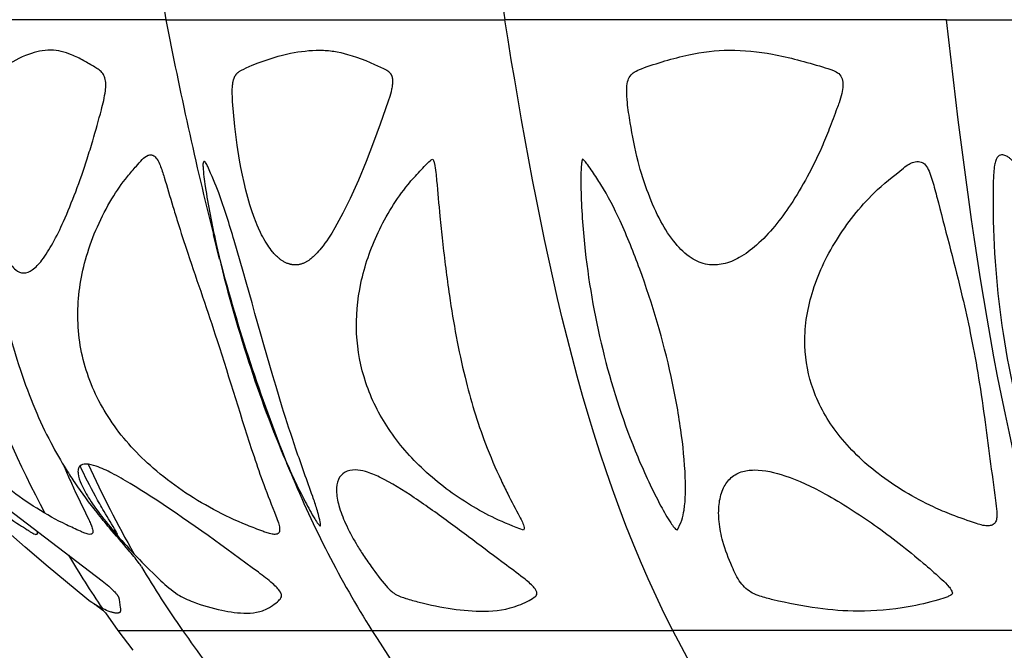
# Model space of a CAD drawing. Header units: millimetres. Extents: x 1250 to 1725, y 0 to 1655.
# Tile 19 of 256: x 1387 to 1437, y 245 to 276. Entities that reach past the tile are written whole.
import ezdxf

# ---------------------------------------------------------------- set-up
doc = ezdxf.new("R2010")
doc.units = ezdxf.units.MM
doc.header["$MEASUREMENT"] = 0
doc.layers.add('Crea2D$visibili$tangenti', color=7, linetype='Continuous', true_color=0x000000)

msp = doc.modelspace()

# ---------------------------------------------------------------- linework, layer by layer
at = {"layer": 'Crea2D$visibili$tangenti'}
for p, q in [((1394.015, 276.492), (1383.22, 276.492)), ((1394.015, 276.492), (1411.188, 276.492)), ((1433.568, 276.492), (1411.188, 276.492)), ((1433.568, 276.492), (1459.631, 276.492)), ((1396.738, 264.349), (1396.424, 265.595)), ((1400.347, 253.518), (1400.149, 253.986)), ((1390.95, 246.425), (1391.584, 245.533)), ((1391.584, 245.533), (1392.339, 244.521)), ((1391.584, 245.533), (1394.855, 245.533)), ((1394.855, 245.533), (1404.447, 245.533)), ((1404.447, 245.533), (1419.706, 245.533)), ((1439.591, 245.533), (1419.706, 245.533))]:
    msp.add_line(p, q, dxfattribs=at)
msp.add_lwpolyline([(1401.819, 274.944), (1401.908, 274.943), (1401.997, 274.941), (1402.085, 274.936), (1402.174, 274.93), (1402.262, 274.922), (1402.35, 274.912), (1402.438, 274.901), (1402.526, 274.888), (1402.7, 274.858), (1402.874, 274.822), (1403.046, 274.781), (1403.218, 274.735), (1403.452, 274.666), (1403.684, 274.589), (1403.914, 274.506), (1404.142, 274.418), (1404.368, 274.324), (1404.593, 274.226), (1405.036, 274.019), (1405.106, 273.984), (1405.141, 273.966), (1405.175, 273.947), (1405.192, 273.937), (1405.209, 273.927), (1405.226, 273.917), (1405.242, 273.906), (1405.258, 273.895), (1405.274, 273.883), (1405.289, 273.871), (1405.304, 273.859), (1405.315, 273.85), (1405.325, 273.841), (1405.334, 273.832), (1405.344, 273.822), (1405.353, 273.813), (1405.362, 273.803), (1405.371, 273.793), (1405.38, 273.783), (1405.388, 273.772), (1405.397, 273.761), (1405.405, 273.751), (1405.412, 273.74), (1405.419, 273.728), (1405.426, 273.717), (1405.433, 273.705), (1405.439, 273.694), (1405.443, 273.686), (1405.447, 273.678), (1405.45, 273.671), (1405.453, 273.663), (1405.457, 273.655), (1405.46, 273.647), (1405.465, 273.631), (1405.471, 273.615), (1405.475, 273.598), (1405.48, 273.582), (1405.483, 273.565), (1405.487, 273.548), (1405.49, 273.531), (1405.492, 273.514), (1405.494, 273.497), (1405.496, 273.48), (1405.498, 273.463), (1405.5, 273.428), (1405.5, 273.407), (1405.501, 273.386), (1405.5, 273.343), (1405.499, 273.301), (1405.496, 273.258), (1405.492, 273.216), (1405.487, 273.174), (1405.475, 273.09), (1405.464, 273.028), (1405.452, 272.966), (1405.425, 272.842), (1405.394, 272.72), (1405.36, 272.598), (1405.285, 272.357), (1404.881, 271.198), (1404.545, 270.284), (1404.17, 269.306), (1403.774, 268.362), (1403.35, 267.43), (1402.981, 266.677), (1402.786, 266.306), (1402.58, 265.94), (1402.42, 265.675), (1402.252, 265.414), (1402.165, 265.286), (1402.075, 265.159), (1401.983, 265.035), (1401.888, 264.912), (1401.823, 264.832), (1401.758, 264.754), (1401.69, 264.678), (1401.62, 264.603), (1401.584, 264.567), (1401.548, 264.531), (1401.511, 264.496), (1401.473, 264.462), (1401.435, 264.428), (1401.396, 264.396), (1401.356, 264.364), (1401.315, 264.333), (1401.286, 264.312), (1401.256, 264.291), (1401.226, 264.271), (1401.195, 264.252), (1401.164, 264.233), (1401.133, 264.215), (1401.101, 264.198), (1401.069, 264.181), (1401.037, 264.166), (1401.004, 264.151), (1400.971, 264.137), (1400.937, 264.124), (1400.903, 264.112), (1400.869, 264.102), (1400.834, 264.092), (1400.8, 264.084), (1400.765, 264.077), (1400.73, 264.071), (1400.695, 264.066), (1400.66, 264.063), (1400.625, 264.06), (1400.59, 264.059), (1400.555, 264.059), (1400.519, 264.06), (1400.484, 264.063), (1400.449, 264.066), (1400.414, 264.071), (1400.397, 264.074), (1400.379, 264.077), (1400.362, 264.08), (1400.345, 264.084), (1400.328, 264.088), (1400.311, 264.093), (1400.294, 264.097), (1400.277, 264.102), (1400.26, 264.108), (1400.244, 264.113), (1400.206, 264.126), (1400.169, 264.139), (1400.133, 264.154), (1400.097, 264.17), (1400.062, 264.187), (1400.027, 264.205), (1399.993, 264.223), (1399.959, 264.243), (1399.926, 264.264), (1399.893, 264.285), (1399.86, 264.308), (1399.829, 264.331), (1399.797, 264.354), (1399.767, 264.379), (1399.736, 264.403), (1399.706, 264.429), (1399.668, 264.463), (1399.63, 264.499), (1399.593, 264.535), (1399.557, 264.571), (1399.522, 264.609), (1399.487, 264.647), (1399.454, 264.686), (1399.42, 264.725), (1399.356, 264.806), (1399.294, 264.889), (1399.234, 264.973), (1399.176, 265.059), (1399.11, 265.163), (1399.046, 265.269), (1398.985, 265.376), (1398.925, 265.484), (1398.869, 265.593), (1398.814, 265.704), (1398.71, 265.927), (1398.648, 266.071), (1398.588, 266.217), (1398.476, 266.51), (1398.373, 266.807), (1398.278, 267.107), (1398.17, 267.48), (1398.07, 267.855), (1397.979, 268.232), (1397.896, 268.61), (1397.821, 268.991), (1397.752, 269.373), (1397.633, 270.139), (1397.517, 271.077), (1397.398, 272.337), (1397.39, 272.469), (1397.384, 272.602), (1397.381, 272.734), (1397.381, 272.867), (1397.383, 272.968), (1397.388, 273.07), (1397.392, 273.121), (1397.397, 273.171), (1397.403, 273.222), (1397.41, 273.272), (1397.417, 273.313), (1397.425, 273.353), (1397.434, 273.393), (1397.444, 273.433), (1397.45, 273.453), (1397.456, 273.473), (1397.462, 273.492), (1397.469, 273.512), (1397.476, 273.531), (1397.484, 273.55), (1397.492, 273.569), (1397.5, 273.588), (1397.508, 273.605), (1397.517, 273.621), (1397.525, 273.637), (1397.535, 273.653), (1397.544, 273.669), (1397.554, 273.684), (1397.564, 273.7), (1397.575, 273.715), (1397.586, 273.729), (1397.597, 273.744), (1397.609, 273.757), (1397.621, 273.771), (1397.634, 273.784), (1397.647, 273.797), (1397.66, 273.809), (1397.674, 273.821), (1397.684, 273.83), (1397.694, 273.838), (1397.705, 273.845), (1397.716, 273.853), (1397.738, 273.868), (1397.76, 273.882), (1397.783, 273.895), (1397.807, 273.909), (1397.854, 273.934), (1397.967, 273.992), (1398.081, 274.047), (1398.233, 274.115), (1398.387, 274.18), (1398.699, 274.302), (1399.101, 274.445), (1399.303, 274.512), (1399.507, 274.576), (1399.712, 274.635), (1399.918, 274.69), (1400.125, 274.741), (1400.333, 274.787), (1400.517, 274.823), (1400.701, 274.854), (1400.886, 274.882), (1401.072, 274.904), (1401.258, 274.922), (1401.445, 274.934), (1401.632, 274.942)], close=True, dxfattribs=at)
msp.add_lwpolyline([(1384.065, 253.167), (1390.78, 248.052), (1390.95, 247.914), (1391.117, 247.773), (1391.206, 247.693), (1391.294, 247.611), (1391.38, 247.526), (1391.422, 247.483), (1391.463, 247.438), (1391.488, 247.409), (1391.513, 247.38), (1391.525, 247.364), (1391.537, 247.349), (1391.548, 247.334), (1391.559, 247.318), (1391.57, 247.302), (1391.58, 247.286), (1391.589, 247.27), (1391.594, 247.261), (1391.598, 247.253), (1391.603, 247.245), (1391.607, 247.236), (1391.611, 247.227), (1391.614, 247.219), (1391.618, 247.21), (1391.621, 247.201), (1391.624, 247.192), (1391.628, 247.183), (1391.632, 247.169), (1391.636, 247.155), (1391.639, 247.14), (1391.642, 247.126), (1391.648, 247.097), (1391.706, 246.693), (1391.711, 246.653), (1391.714, 246.633), (1391.716, 246.612), (1391.716, 246.602), (1391.717, 246.592), (1391.717, 246.582), (1391.717, 246.572), (1391.717, 246.562), (1391.716, 246.552), (1391.715, 246.542), (1391.714, 246.537), (1391.714, 246.532), (1391.713, 246.525), (1391.711, 246.519), (1391.71, 246.512), (1391.708, 246.505), (1391.706, 246.499), (1391.705, 246.496), (1391.704, 246.493), (1391.703, 246.489), (1391.702, 246.486), (1391.701, 246.483), (1391.7, 246.48), (1391.698, 246.477), (1391.697, 246.474), (1391.695, 246.471), (1391.694, 246.468), (1391.692, 246.466), (1391.691, 246.463), (1391.689, 246.46), (1391.687, 246.458), (1391.685, 246.455), (1391.683, 246.452), (1391.681, 246.45), (1391.679, 246.447), (1391.677, 246.445), (1391.675, 246.443), (1391.673, 246.441), (1391.67, 246.439), (1391.669, 246.437), (1391.667, 246.436), (1391.666, 246.435), (1391.664, 246.434), (1391.663, 246.433), (1391.661, 246.432), (1391.66, 246.431), (1391.658, 246.43), (1391.655, 246.428), (1391.651, 246.426), (1391.648, 246.424), (1391.644, 246.422), (1391.641, 246.42), (1391.637, 246.419), (1391.633, 246.418), (1391.63, 246.416), (1391.626, 246.415), (1391.622, 246.414), (1391.618, 246.413), (1391.614, 246.412), (1391.61, 246.411), (1391.606, 246.41), (1391.602, 246.409), (1391.598, 246.408), (1391.59, 246.407), (1391.582, 246.406), (1391.575, 246.406), (1391.567, 246.405), (1391.559, 246.405), (1391.552, 246.405), (1391.535, 246.405), (1391.518, 246.406), (1391.501, 246.407), (1391.484, 246.409), (1391.467, 246.411), (1391.45, 246.413), (1391.417, 246.418), (1391.383, 246.424), (1391.349, 246.432), (1391.316, 246.44), (1391.283, 246.449), (1391.236, 246.463), (1391.19, 246.477), (1391.144, 246.493), (1391.099, 246.51), (1391.009, 246.546), (1390.92, 246.584), (1390.824, 246.628), (1390.728, 246.674), (1390.633, 246.722), (1390.54, 246.772), (1390.448, 246.825), (1390.358, 246.88), (1390.269, 246.938), (1390.183, 246.999), (1390.112, 247.053), (1389.905, 247.22), (1388.054, 248.761), (1386.893, 249.746), (1386.017, 250.516)], dxfattribs=at)
for centre, radius, start, end in [((1564.455, 298.265), 154.806, 175.7733, 188.08518), ((1516.192, 297.967), 124.05, 183.46301, 189.96877), ((1601.146, 316.561), 210.971, 190.94848, 193.97978), ((1479.624, 285.846), 85.619, 194.53939, 201.84483), ((1441.397, 277.27), 56.364, 204.4322, 209.6058), ((1450.007, 273.974), 53.708, 202.3881, 211.9748), ((1387.393, 250.489), 0.121, 313.4927, 39.0015), ((1431.314, 274.344), 49.078, 210.612, 214.3733), ((1434.178, 273.151), 48.052, 210.5074, 215.0817), ((1544.374, 352.504), 183.844, 215.58109, 216.864), ((1539.519, 331.862), 160.303, 212.58413, 215.43333)]:
    msp.add_arc(centre, radius, start, end, dxfattribs=at)
for points in [[(1419.706, 245.533), (1415.022, 254.632), (1412.942, 265.696), (1411.188, 276.492)], [(1439.591, 245.533), (1436.279, 254.632), (1434.809, 265.696), (1433.568, 276.492)], [(1381.845, 267.248), (1383.367, 261.796), (1385.241, 256.439), (1387.888, 251.466)], [(1436.357, 222.101), (1429.651, 228.008), (1424.374, 236.63), (1419.706, 245.533)]]:
    msp.add_open_spline(points, degree=3, dxfattribs=at)
for points, knots in [([(1388.183, 274.944), (1388.544, 274.944), (1389.125, 274.793), (1389.843, 274.425), (1390.303, 274.155), (1390.633, 273.952), (1390.828, 273.781), (1390.992, 273.42), (1390.959, 272.771), (1390.703, 271.715), (1390.369, 270.568), (1389.96, 269.181), (1389.47, 267.809), (1388.902, 266.377), (1388.329, 265.211), (1387.821, 264.366), (1387.325, 263.819), (1386.964, 263.655), (1386.809, 263.654), (1386.662, 263.652), (1386.326, 263.815), (1385.975, 264.35), (1385.672, 265.167), (1385.427, 266.279), (1385.253, 267.679), (1385.142, 269.424), (1385.131, 271.198), (1385.15, 272.578), (1385.244, 273.274), (1385.319, 273.518), (1385.396, 273.715), (1385.558, 273.917), (1386.111, 274.303), (1386.952, 274.76), (1387.799, 274.946), (1388.183, 274.944)], [0, 0, 0, 0, 1.078226, 1.773335, 2.420589, 2.677575, 2.93588, 3.187008, 3.845156, 4.840627, 6.462681, 7.414922, 9.186475, 10.823898, 12.043183, 13.076873, 13.779423, 14.233617, 14.233617, 14.233617, 14.665788, 15.304943, 16.112493, 17.284799, 18.705668, 20.34749, 22.525303, 24.029013, 24.482806, 24.629811, 24.790541, 25.115908, 25.389455, 26.816981, 27.96273, 27.96273, 27.96273, 27.96273]), ([(1422.569, 274.944), (1421.88, 274.945), (1420.366, 274.732), (1418.774, 274.257), (1417.776, 273.877), (1417.515, 273.643), (1417.393, 273.312), (1417.351, 272.854), (1417.405, 272.157), (1417.597, 270.95), (1417.883, 269.39), (1418.422, 267.718), (1419.027, 266.308), (1419.759, 265.192), (1420.547, 264.397), (1421.422, 264.025), (1421.999, 264.055), (1422.257, 264.113), (1422.544, 264.174), (1423.151, 264.427), (1424.393, 265.365), (1425.858, 267.242), (1426.961, 269.306), (1427.654, 270.984), (1427.928, 271.741), (1428.153, 272.336), (1428.265, 272.724), (1428.34, 273.131), (1428.317, 273.493), (1428.139, 273.779), (1427.76, 273.952), (1426.646, 274.3), (1424.904, 274.779), (1423.303, 274.949), (1422.569, 274.944)], [0, 0, 0, 0, 2.062421, 4.569251, 4.971755, 5.26553, 5.586453, 6.012632, 6.641527, 7.679057, 9.680232, 11.395057, 12.93554, 14.278227, 15.376554, 16.265427, 17.063727, 17.063727, 17.063727, 17.940622, 19.018495, 21.70263, 25.025489, 26.032419, 27.139062, 27.445651, 27.94003, 28.348518, 28.684408, 29.010051, 29.317868, 29.908001, 32.520727, 34.7209, 34.7209, 34.7209, 34.7209]), ([(1384.661, 269.643), (1384.687, 269.472), (1384.851, 268.105), (1385.059, 265.977), (1385.59, 262.482), (1386.149, 260.214), (1386.644, 258.724), (1387.098, 257.354), (1387.617, 256.131), (1388.44, 254.558), (1388.699, 254.111), (1389.114, 253.449), (1389.265, 253.22), (1389.415, 253.003)], [0, 0, 0, 0, 0.518533, 4.12916, 6.412297, 11.121628, 11.121628, 11.121628, 11.436243, 11.436243, 11.579591, 11.579591, 11.662357, 11.662357, 11.662357, 11.662357]), ([(1389.978, 258.724), (1389.679, 259.664), (1389.407, 261.624), (1389.897, 264.632), (1390.922, 266.927), (1391.91, 268.382), (1392.473, 269.009), (1392.791, 269.395), (1393.044, 269.614), (1393.284, 269.659), (1393.461, 269.569), (1393.605, 269.382), (1393.772, 269.017), (1394.018, 268.218), (1394.296, 267.26), (1394.691, 265.976), (1395.433, 263.711), (1396.812, 259.766), (1397.971, 255.816), (1398.987, 252.855), (1399.429, 251.747), (1399.712, 251.018), (1399.779, 250.755), (1399.787, 250.567), (1399.72, 250.436), (1399.632, 250.407), (1399.589, 250.402)], [0, 0, 0, 0, 2.958372, 5.862072, 9.056957, 10.440255, 11.131076, 11.578235, 11.943867, 12.121087, 12.279376, 12.511658, 12.82616, 13.476793, 15.018773, 15.8201, 17.506648, 22.169708, 28.353197, 29.853057, 31.558157, 31.930965, 32.200411, 32.368917, 32.488241, 32.622577, 32.622577, 32.622577, 32.622577]), ([(1442.447, 258.724), (1442.282, 259.799), (1441.677, 262.042), (1440.266, 265.163), (1438.779, 267.422), (1437.575, 268.733), (1437.038, 269.228), (1436.731, 269.512), (1436.569, 269.6), (1436.356, 269.681), (1436.141, 269.551), (1436.063, 269.332), (1435.97, 268.945), (1435.934, 268.188), (1435.917, 265.333), (1436.281, 260.473), (1437.455, 255.544), (1438.555, 252.444), (1439.018, 251.303), (1439.382, 250.633), (1439.658, 250.419), (1439.79, 250.402)], [0, 0, 0, 0, 3.260183, 6.947177, 10.242425, 11.341879, 12.277426, 12.433057, 12.597712, 12.823909, 13.094459, 13.261946, 13.509133, 14.292772, 15.524847, 22.079666, 28.867112, 30.676742, 31.94331, 32.562214, 32.95186, 32.95186, 32.95186, 32.95186]), ([(1401.824, 250.836), (1401.811, 250.842), (1401.778, 250.871), (1401.686, 250.985), (1401.438, 251.377), (1400.833, 252.501), (1399.556, 255.226), (1397.997, 259.606), (1396.714, 264.198), (1396.093, 267.41), (1395.91, 268.761), (1395.89, 269.189), (1395.919, 269.3), (1395.988, 269.298), (1396.062, 269.206), (1396.305, 268.676), (1396.524, 268.158), (1396.694, 267.707), (1396.991, 266.918), (1398.087, 263.305), (1399.239, 258.932), (1400.625, 254.618), (1401.252, 252.908), (1401.645, 251.777), (1401.774, 251.318), (1401.831, 251.042), (1401.865, 250.875), (1401.851, 250.828), (1401.828, 250.833), (1401.824, 250.836)], [0, 0, 0, 0, 0.042881, 0.133741, 0.436121, 1.435954, 3.960055, 9.459529, 15.363049, 18.260524, 19.26272, 19.454389, 19.544875, 19.57933, 19.643967, 19.882105, 21.329829, 21.329829, 21.329829, 23.855889, 32.656931, 34.890886, 37.444623, 38.122578, 38.482499, 38.873083, 38.969441, 38.992556, 39.013192, 39.013192, 39.013192, 39.013192]), ([(1412.132, 250.609), (1411.651, 250.796), (1410.729, 251.161), (1408.992, 252.115), (1407.07, 253.543), (1405.238, 255.65), (1404.043, 258.022), (1403.563, 260.576), (1403.804, 263.204), (1404.702, 265.795), (1405.687, 267.395), (1406.289, 268.141), (1406.383, 268.26), (1406.682, 268.587), (1407.05, 268.989), (1407.364, 269.308), (1407.487, 269.403), (1407.536, 269.427)], [0, 0, 0, 0, 1.548553, 2.968162, 5.938735, 8.696335, 11.289957, 13.835832, 16.412232, 19.139037, 22.013005, 22.013005, 22.013005, 22.466352, 23.345687, 23.64614, 23.809457, 23.809457, 23.809457, 23.809457]), ([(1407.536, 269.427), (1407.555, 269.402), (1407.589, 269.326), (1407.651, 269.101), (1407.696, 268.764), (1407.785, 267.876), (1407.875, 266.712), (1408.081, 264.768), (1408.425, 262.031), (1409.048, 258.573), (1409.988, 255.448), (1410.819, 253.515), (1411.412, 252.292), (1411.794, 251.596), (1412.08, 251.031), (1412.174, 250.797), (1412.171, 250.647), (1412.132, 250.609)], [0, 0, 0, 0, 0.092393, 0.25031, 0.69653, 1.111234, 2.927868, 4.197539, 6.977052, 11.203671, 14.726914, 16.746601, 17.508202, 18.806566, 19.12738, 19.407857, 19.559294, 19.559294, 19.559294, 19.559294]), ([(1415.133, 269.427), (1415.105, 269.363), (1415.07, 269.18), (1415.034, 268.615), (1415.058, 267.125), (1415.287, 263.951), (1416.112, 259.422), (1417.519, 255.113), (1418.807, 252.348), (1419.466, 251.17), (1419.752, 250.763), (1419.872, 250.646), (1419.928, 250.609)], [0, 0, 0, 0, 0.209368, 0.555067, 1.698229, 4.67861, 10.091758, 15.481484, 18.239986, 19.233653, 19.528317, 19.730228, 19.730228, 19.730228, 19.730228]), ([(1419.928, 250.609), (1420.01, 250.775), (1420.179, 251.1), (1420.359, 252.004), (1420.364, 253.546), (1420.128, 255.813), (1419.477, 259.373), (1418.423, 262.917), (1417.142, 266.141), (1416.424, 267.547), (1416.061, 268.141), (1415.998, 268.247), (1415.774, 268.574), (1415.501, 268.975), (1415.262, 269.305), (1415.17, 269.401), (1415.133, 269.427)], [0, 0, 0, 0, 0.558399, 1.088437, 2.749679, 5.171651, 7.921372, 13.598249, 16.237404, 18.325734, 18.325734, 18.325734, 18.694269, 19.517472, 19.779932, 19.915261, 19.915261, 19.915261, 19.915261]), ([(1435.741, 250.836), (1435.81, 250.841), (1435.942, 250.877), (1436.085, 251.039), (1436.138, 251.278), (1436.126, 251.645), (1435.887, 253.34), (1435.594, 255.69), (1435.183, 258.528), (1434.807, 260.561), (1434.159, 263.438), (1433.488, 265.921), (1432.974, 267.946), (1432.811, 268.513), (1432.667, 268.879), (1432.494, 269.178), (1432.213, 269.323), (1431.931, 269.291), (1431.648, 269.167), (1430.977, 268.64), (1430.375, 268.162), (1429.907, 267.707), (1429.175, 266.986), (1427.913, 265.398), (1426.655, 262.741), (1426.251, 260.09), (1426.738, 257.584), (1428.037, 255.326), (1430.157, 253.3), (1432.217, 252.077), (1433.94, 251.339), (1434.885, 251.018), (1435.517, 250.811), (1435.741, 250.836)], [0, 0, 0, 0, 0.209873, 0.391397, 0.626519, 0.926317, 1.492892, 5.75953, 8.033559, 10.095517, 11.958404, 16.880869, 17.808247, 18.227747, 18.651029, 18.988315, 19.244753, 19.55836, 19.814351, 20.161076, 22.117763, 22.117763, 22.117763, 25.197455, 28.168778, 30.864928, 33.135571, 35.718342, 38.583714, 41.862857, 42.867916, 44.201438, 44.857654, 44.857654, 44.857654, 44.857654]), ([(1390.214, 250.402), (1390.167, 250.393), (1390.048, 250.412), (1389.871, 250.469), (1389.512, 250.637), (1388.689, 251.004), (1386.968, 251.971), (1384.829, 253.623), (1382.821, 256.011), (1381.941, 257.786), (1381.619, 258.724)], [0, 0, 0, 0, 0.140394, 0.360097, 0.554214, 1.331331, 3.061401, 6.471553, 9.392161, 12.366974, 12.366974, 12.366974, 12.366974]), ([(1399.589, 250.402), (1399.527, 250.393), (1399.377, 250.41), (1399.155, 250.466), (1398.736, 250.631), (1397.806, 250.975), (1395.864, 251.897), (1393.439, 253.526), (1391.202, 255.939), (1390.276, 257.776), (1389.978, 258.724)], [0, 0, 0, 0, 0.185396, 0.453769, 0.682209, 1.535371, 3.425637, 7.127723, 10.245236, 13.224909, 13.224909, 13.224909, 13.224909]), ([(1383.473, 253.598), (1383.63, 253.42), (1383.946, 253.078), (1384.613, 252.419), (1385.48, 251.667), (1386.348, 251.031), (1386.913, 250.684), (1387.137, 250.54), (1387.266, 250.461), (1387.376, 250.408), (1387.447, 250.393), (1387.475, 250.402)], [0, 0, 0, 0, 0.711718, 1.395996, 2.812914, 4.152343, 4.621627, 4.800685, 4.949681, 5.076815, 5.164058, 5.164058, 5.164058, 5.164058]), ([(1388.846, 253.878), (1388.935, 253.663), (1389.12, 253.236), (1389.531, 252.308), (1389.923, 251.533), (1390.227, 250.892), (1390.294, 250.696), (1390.324, 250.547), (1390.301, 250.436), (1390.24, 250.405), (1390.214, 250.402)], [0, 0, 0, 0, 0.698511, 1.395445, 3.044184, 3.303081, 3.524668, 3.661775, 3.762275, 3.844432, 3.844432, 3.844432, 3.844432]), ([(1398.119, 246.405), (1397.689, 246.402), (1396.764, 246.544), (1395.585, 246.876), (1394.521, 247.355), (1393.646, 248.146), (1392.675, 249.112), (1391.669, 250.196), (1390.828, 251.204), (1390.172, 252.112), (1389.756, 252.842), (1389.566, 253.371), (1389.556, 253.689), (1389.661, 253.921), (1389.853, 253.967), (1389.962, 253.965), (1390.14, 253.961), (1390.597, 253.838), (1391.341, 253.485), (1392.359, 252.895), (1394.879, 251.283), (1397.259, 249.549), (1399.28, 248.047), (1399.643, 247.7), (1399.81, 247.505), (1399.9, 247.32), (1399.836, 247.127), (1399.62, 246.951), (1399.286, 246.682), (1398.764, 246.446), (1398.338, 246.406), (1398.119, 246.405)], [0, 0, 0, 0, 1.287346, 2.796505, 3.671187, 4.765414, 6.302488, 7.797252, 9.189054, 10.247039, 11.150401, 11.709035, 11.918416, 12.093466, 12.432622, 12.432622, 12.432622, 12.965558, 13.841073, 14.898928, 16.495498, 22.810815, 23.730895, 24.047912, 24.312235, 24.504421, 24.636195, 24.897201, 25.3229, 25.93121, 26.589428, 26.589428, 26.589428, 26.589428]), ([(1391.56, 250.402), (1391.561, 250.408), (1391.555, 250.424), (1391.533, 250.475), (1391.308, 250.857), (1390.927, 251.476), (1390.309, 252.577), (1389.913, 253.351), (1389.666, 253.869)], [0, 0, 0, 0, 0.017576, 0.052102, 0.166381, 1.345329, 2.232175, 3.954076, 3.954076, 3.954076, 3.954076]), ([(1403.603, 253.663), (1403.784, 253.664), (1404.213, 253.581), (1405.245, 253.145), (1406.67, 252.231), (1408.145, 251.181), (1409.615, 250.086), (1410.796, 249.187), (1411.876, 248.393), (1412.449, 247.945), (1412.705, 247.67), (1412.813, 247.508), (1412.833, 247.326), (1412.619, 247.159), (1412.309, 246.988), (1411.495, 246.618), (1410.737, 246.502), (1410.147, 246.505), (1409.604, 246.503), (1408.495, 246.597), (1407.173, 246.87), (1406.235, 247.13), (1405.758, 247.29), (1405.425, 247.512), (1404.978, 247.987), (1404.507, 248.644), (1404.003, 249.365), (1403.555, 250.083), (1403.128, 250.89), (1402.775, 251.79), (1402.631, 252.553), (1402.697, 253.174), (1403.061, 253.61), (1403.424, 253.664), (1403.603, 253.663)], [0, 0, 0, 0, 0.540787, 1.302891, 3.349884, 5.604541, 6.742184, 8.845102, 10.058247, 10.762274, 11.026952, 11.178971, 11.347415, 11.532182, 11.94075, 12.430416, 14.200857, 14.200857, 14.200857, 15.830434, 17.531192, 18.244898, 18.750866, 19.034471, 19.441854, 20.692463, 21.466431, 22.074561, 23.233764, 24.199521, 24.969342, 25.550645, 26.032959, 26.58006, 26.58006, 26.58006, 26.58006]), ([(1423.832, 253.663), (1423.607, 253.664), (1423.16, 253.611), (1422.572, 253.256), (1422.187, 252.654), (1422.015, 251.89), (1422.027, 250.992), (1422.244, 249.919), (1422.639, 248.893), (1423.072, 247.954), (1423.608, 247.454), (1424.207, 247.231), (1425.305, 246.946), (1426.96, 246.628), (1428.41, 246.506), (1429.094, 246.505), (1429.946, 246.501), (1431.324, 246.612), (1432.811, 246.976), (1433.515, 247.183), (1433.736, 247.284), (1433.842, 247.34), (1433.887, 247.43), (1433.83, 247.55), (1433.748, 247.687), (1433.551, 247.918), (1433.098, 248.336), (1431.899, 249.383), (1429.999, 250.878), (1427.656, 252.385), (1425.611, 253.366), (1424.362, 253.663), (1423.832, 253.663)], [0, 0, 0, 0, 0.673126, 1.337428, 1.991725, 2.781588, 3.656168, 4.680309, 6.044385, 6.956806, 7.768465, 8.176747, 8.862647, 11.174008, 13.223193, 13.223193, 13.223193, 15.779867, 17.353082, 17.807098, 17.983548, 18.078418, 18.162437, 18.269809, 18.438015, 18.670602, 19.155381, 20.300534, 23.437693, 26.407319, 28.642191, 30.224761, 30.224761, 30.224761, 30.224761]), ([(1392.778, 248.757), (1392.732, 248.835), (1392.606, 249.011), (1392.385, 249.29), (1391.895, 249.869), (1391.26, 250.599), (1390.341, 251.722), (1389.769, 252.491), (1389.416, 253.005)], [0, 0, 0, 0, 0.270045, 0.649764, 1.067133, 2.546103, 3.551263, 5.4203, 5.4203, 5.4203, 5.4203]), ([(1391.178, 250.791), (1391.232, 250.732), (1391.286, 250.674), (1391.429, 250.517), (1391.557, 250.37), (1391.56, 250.402)], [1.8970414, 1.8970414, 1.8970414, 1.8970414, 1.9367196, 1.9367196, 2, 2, 2, 2]), ([(1390.95, 246.425), (1390.95, 246.425), (1390.941, 246.44), (1390.846, 246.526), (1390.752, 246.604), (1390.486, 246.791), (1390.445, 246.819), (1390.4, 246.85)], [0.035756, 0.035756, 0.035756, 0.035756, 3.158208, 3.158208, 6.29549, 6.29549, 6.791585, 6.791585, 6.791585, 6.791585])]:
    msp.add_open_spline(points, degree=3, knots=knots, dxfattribs=at)

doc.saveas('drawing.dxf')
